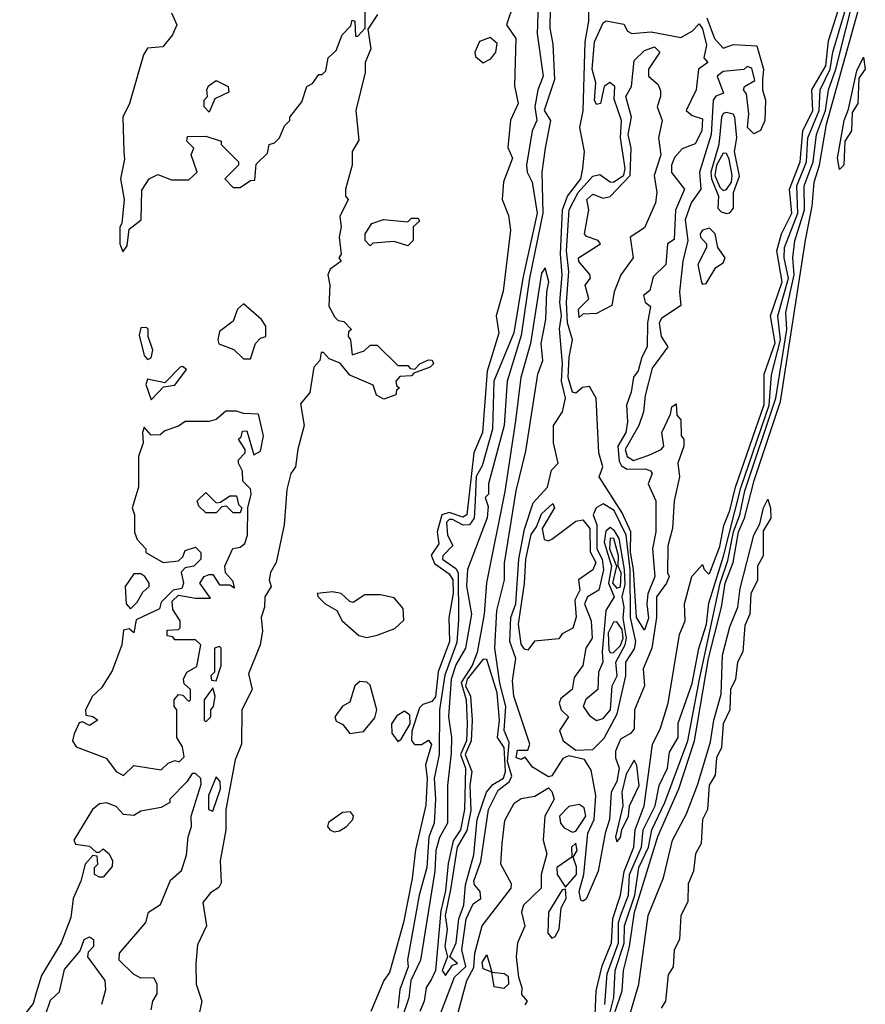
# Model space of a CAD drawing. Extents: x 2889633 to 3052318, y 540750 to 918690.
# Tile 93 of 256: x 3044042 to 3046510, y 612826 to 615700. Entities that reach past the tile are written whole.
import ezdxf

# ---------------------------------------------------------------- set-up
doc = ezdxf.new("R2010")
doc.units = 0

msp = doc.modelspace()

# ---------------------------------------------------------------- linework, layer by layer
at = {"layer": '0CON02XD'}
for points in [[(3045592, 615845), (3045589.2, 615675), (3045598.3, 615628.3), (3045602.5, 615525), (3045572.5, 615435), (3045590.8, 615405), (3045575.7, 615325), (3045565.7, 615255), (3045568.9, 615135), (3045530, 614945), (3045505, 614777.5), (3045464.2, 614645), (3045455.5, 614515), (3045410, 614345), (3045410, 614315), (3045400, 614305), (3045408.8, 614278.8), (3045405.8, 614245.8), (3045348.8, 614095), (3045346.1, 614046.1), (3045360, 613965), (3045342.9, 613865), (3045315, 613816.7), (3045301.5, 613775), (3045292.9, 613665), (3045302, 613605), (3045301.3, 613558.7), (3045290.8, 613465), (3045290, 613355), (3045267.3, 613312.7), (3045256.7, 613275), (3045253.3, 613215), (3045211.9, 612955), (3045183.1, 612895), (3045177.5, 612845), (3045156.9, 612785)], [(3045721.4, 612795), (3045724.2, 612865), (3045741.5, 612938.5), (3045769.4, 613005), (3045773.4, 613076.6), (3045795.5, 613144.5), (3045806, 613214), (3045834.4, 613285), (3045837.8, 613335), (3045864.3, 613405.7), (3045877.5, 613497.5), (3045889.2, 613585), (3045911.4, 613628.6), (3045934.6, 613705), (3045967.5, 613905), (3045984.4, 613945), (3045982, 613995), (3046003.8, 614075), (3046035, 614110), (3046040, 614095), (3046052.5, 614082.5), (3046056.2, 614085), (3046085, 614162.5), (3046096.7, 614223.3), (3046115, 614266.7), (3046131.1, 614335), (3046215, 614576.7), (3046214.4, 614665), (3046246.9, 614756.9), (3046233.3, 614835), (3046267.7, 614935), (3046251.4, 615025), (3046265.5, 615075), (3046295.4, 615135), (3046288.5, 615205), (3046319.5, 615285), (3046327.8, 615375), (3046356.5, 615435), (3046354.3, 615495), (3046394.5, 615565), (3046402.5, 615637.5), (3046474.5, 615865)], [(3045750, 612825), (3045756.5, 612915), (3045789.6, 613005), (3045790, 613065), (3045798.2, 613091.8), (3045818.5, 613145), (3045821.5, 613205), (3045856.7, 613285), (3045861.9, 613335), (3045896.9, 613405), (3045908, 613465), (3045932.5, 613515), (3045938.3, 613561.7), (3045963.3, 613605), (3045963.9, 613646.1), (3046005, 613762.5), (3046024.3, 613864.3), (3046046.2, 613935), (3046053.7, 613996.3), (3046096.5, 614133.5), (3046146.9, 614333.1), (3046229.3, 614575), (3046236.6, 614663.4), (3046245, 614696.7), (3046262.5, 614765), (3046254.5, 614835), (3046285.4, 614945), (3046273.5, 615005), (3046274.5, 615035), (3046312.9, 615135), (3046310.5, 615215), (3046338.2, 615285), (3046342.5, 615355), (3046375.4, 615435), (3046378.1, 615495), (3046407.9, 615555), (3046415.4, 615605), (3046489.6, 615855)], [(3045751.2, 612748.8), (3045775.6, 612845.6), (3045779.4, 612925), (3045806, 613004), (3045807.5, 613055), (3045837.1, 613145), (3045849.4, 613225), (3045877.5, 613285), (3045886.9, 613335), (3045924.4, 613415), (3045992.2, 613595), (3046026.2, 613775), (3046086.1, 614055), (3046108.8, 614121.2), (3046125.3, 614205), (3046143.8, 614255), (3046158.8, 614325), (3046248.9, 614595), (3046281.2, 614795), (3046277.8, 614845), (3046302.1, 614955), (3046298.6, 615005), (3046304.2, 615054.2), (3046332.5, 615145), (3046331.9, 615215), (3046357.8, 615285), (3046367.8, 615365), (3046393.6, 615435), (3046402.2, 615495), (3046423.8, 615555), (3046484.6, 615795)], [(3044485, 615720), (3044500, 615685), (3044487.5, 615655), (3044459.5, 615620.4), (3044415, 615616.2), (3044403.4, 615596.6), (3044362, 615455), (3044342.9, 615415), (3044345.8, 615314.2), (3044347.3, 615292.7), (3044336.2, 615235), (3044346.7, 615175), (3044340, 615105), (3044334.1, 615094.1), (3044334, 615045), (3044342.5, 615022.5), (3044355, 615040), (3044361.7, 615088.3), (3044396.7, 615115), (3044398.3, 615201.7), (3044420, 615235), (3044445, 615247.5), (3044485, 615232.5), (3044535, 615232.5), (3044560, 615255), (3044542.5, 615305), (3044550, 615325), (3044530, 615345), (3044531.7, 615358.3), (3044585, 615360), (3044630, 615345), (3044630, 615335), (3044680, 615285), (3044680, 615275), (3044640, 615235), (3044665, 615210), (3044685, 615210), (3044715, 615230), (3044728.3, 615231.7), (3044731.7, 615278.3), (3044765, 615310), (3044770, 615335), (3044785, 615340), (3044800, 615355), (3044815, 615390), (3044830, 615405), (3044830, 615415), (3044865, 615460), (3044880, 615505), (3044896.4, 615513.6), (3044915, 615540), (3044925, 615540), (3044935, 615550), (3044941.7, 615588.3), (3044965, 615610), (3044982.5, 615655), (3045008.3, 615681.7), (3045011.7, 615698.3), (3045020, 615695), (3045021.7, 615651.7), (3045028.3, 615651.7), (3045050, 615675), (3045050, 615755)], [(3045556, 615775), (3045551.7, 615658.3), (3045570, 615535), (3045554.2, 615495), (3045545.6, 615445), (3045551.2, 615405), (3045537.5, 615375), (3045521.2, 615275), (3045523.3, 615255), (3045537.5, 615225), (3045552.2, 615135), (3045510, 614945), (3045484.2, 614785.8), (3045425.8, 614645), (3045421.4, 614505), (3045392.1, 614397.9), (3045374, 614366), (3045371.2, 614295), (3045368.6, 614245), (3045355, 614225.8), (3045335.9, 614224.1), (3045305, 614240.5), (3045295, 614240.6), (3045287.8, 614232.2), (3045290.6, 614195), (3045306.2, 614165), (3045276.7, 614135), (3045276.2, 614125), (3045315, 614098), (3045321.9, 614085), (3045323, 613947), (3045317.6, 613882.4), (3045283, 613787), (3045267.1, 613685), (3045265.8, 613555), (3045251.1, 613485), (3045255.8, 613425), (3045251.2, 613355), (3045236, 613315), (3045230, 613225), (3045207.5, 613145), (3045173.8, 612956.2), (3045175.7, 612935), (3045150.9, 612869.1), (3045145.5, 612815)], [(3045695, 613133.3), (3045685, 613126.7), (3045680, 613130), (3045674.5, 613155), (3045688.5, 613205), (3045699.6, 613325), (3045718.2, 613365), (3045723.1, 613435), (3045709.6, 613509.6), (3045690, 613540), (3045645, 613550.8), (3045627.1, 613542.9), (3045595, 613492.5), (3045585, 613490), (3045538.3, 613518.3), (3045517, 613547), (3045505, 613540), (3045490.8, 613545), (3045495, 613568), (3045525, 613567.5), (3045531.2, 613585), (3045483.9, 613725), (3045479.7, 613770.3), (3045490, 613835), (3045471.9, 613885), (3045475.5, 613954.5), (3045490, 613995), (3045498.2, 614125), (3045515, 614212.5), (3045540.9, 614289.1), (3045582, 614335), (3045594, 614385), (3045613.3, 614405), (3045600, 614465), (3045600, 614515), (3045625.8, 614555), (3045634.6, 614595), (3045622.9, 614645), (3045626.2, 614695), (3045617.1, 614797.1), (3045623.6, 614835), (3045618.5, 614875), (3045625.4, 614955), (3045620.4, 615015), (3045626.4, 615145), (3045640.6, 615185), (3045679.2, 615235), (3045685.7, 615265), (3045690, 615315), (3045677.1, 615385), (3045686.8, 615433.2), (3045692.2, 615635), (3045703.1, 615695), (3045702.9, 615775)], [(3045483.3, 615745), (3045462.5, 615685), (3045490, 615645), (3045486.4, 615506.4), (3045496.7, 615455), (3045473.9, 615406.1), (3045466.4, 615326.4), (3045480, 615295), (3045454.1, 615225.9), (3045450, 615175), (3045468.3, 615128.3), (3045474.2, 615085), (3045453, 614907), (3045432.5, 614835), (3045440, 614785), (3045406.6, 614673.4), (3045392.9, 614495), (3045367.5, 614435), (3045346.9, 614255), (3045335, 614247.5), (3045295, 614261.1), (3045274, 614255), (3045260, 614205), (3045265, 614170), (3045242.9, 614137.1), (3045252.7, 614112.7), (3045295, 614082.5), (3045306.4, 614065), (3045307.3, 614025), (3045293.9, 613953.9), (3045296.7, 613885), (3045263.2, 613796.8), (3045255, 613723.3), (3045245, 613710), (3045218.6, 613701.4), (3045208.8, 613691.2), (3045186.8, 613623.2), (3045185.8, 613595.8), (3045194.2, 613584.2), (3045215, 613584.2), (3045235, 613596.7), (3045243.8, 613583.8), (3045225.8, 613525), (3045231.1, 613485), (3045227.3, 613407.3), (3045197, 613277), (3045187.1, 613192.9), (3045161.9, 613065), (3045129.6, 612950.4), (3045120.7, 612919.3), (3045104.2, 612895.8), (3045066.7, 612805)], [(3045779.6, 612805), (3045800, 612865), (3045804.5, 612925), (3045821.8, 612995), (3045836.4, 613095), (3045904.6, 613315.4), (3045965.5, 613455), (3046011.8, 613595), (3046052.3, 613835), (3046090, 613985), (3046101.2, 614055), (3046123.8, 614115), (3046139.6, 614205), (3046157.3, 614245), (3046185.5, 614355), (3046262.1, 614585), (3046335.8, 615055.8), (3046354.5, 615155), (3046360.6, 615225), (3046376.5, 615275), (3046396.7, 615395), (3046489.5, 615725)], [(3045086.2, 615715), (3045058.3, 615671.7), (3045066.7, 615615), (3045050, 615575), (3045050, 615545), (3045023.3, 615435), (3045031.7, 615348.3), (3045012.5, 615315), (3045012.5, 615275), (3044992.5, 615205), (3044992.5, 615185), (3045000, 615175), (3044976.2, 615125), (3044980, 615095), (3044973.8, 615065), (3044980, 615015), (3044973.3, 615005), (3044980, 614995), (3044948.3, 614971.7), (3044941.2, 614955), (3044946.7, 614925), (3044943.6, 614863.6), (3044961.7, 614831.7), (3044971.7, 614821.7), (3044988.3, 614818.3), (3045010, 614795), (3045001.7, 614788.3), (3045000, 614775), (3045007.5, 614765), (3045011.7, 614721.7), (3045047, 614733), (3045065, 614750), (3045085, 614750), (3045145, 614690), (3045175, 614690), (3045181.7, 614681.7), (3045195, 614680), (3045210, 614695), (3045235, 614706.7), (3045246.1, 614706.1), (3045250, 614695), (3045240, 614685), (3045191.7, 614668.3), (3045185, 614660), (3045151.7, 614658.3), (3045140, 614645), (3045141.7, 614631.7), (3045150, 614625), (3045141.7, 614618.3), (3045140, 614605), (3045105, 614592.5), (3045083.3, 614603.3), (3045073, 614633), (3045005, 614662.5), (3044976.7, 614696.7), (3044945, 614710), (3044928.3, 614728.3), (3044921.7, 614728.3), (3044917.5, 614705), (3044900, 614685), (3044888.6, 614611.4), (3044861.7, 614578.3), (3044872.5, 614515), (3044853.6, 614446.4), (3044846.7, 614395), (3044833.3, 614375), (3044821.7, 614328.3), (3044813.3, 614225), (3044790, 614115), (3044773.6, 614086.4)], [(3045865, 613917.5), (3045842.5, 613955), (3045833.7, 614095), (3045824.2, 614145.8), (3045825.7, 614205), (3045800, 614260), (3045733.3, 614365), (3045743.8, 614395), (3045732.5, 614435), (3045724.2, 614595), (3045705, 614628.8), (3045684.1, 614625.9), (3045665, 614610), (3045655, 614612.5), (3045643.1, 614655), (3045645.8, 614715), (3045655.5, 614765), (3045641.1, 614815), (3045638.1, 614875), (3045644.5, 614965), (3045637.8, 615025), (3045645.7, 615145), (3045671.9, 615195), (3045715, 615243.3), (3045735, 615247.5), (3045765, 615226.2), (3045775, 615225.8), (3045805, 615246), (3045808.9, 615265), (3045795.5, 615355), (3045798.6, 615405), (3045777.3, 615467.3), (3045778.8, 615505), (3045763.8, 615516.2), (3045747.5, 615505), (3045737.5, 615455), (3045725, 615452.5), (3045720, 615465), (3045723.8, 615515), (3045712.9, 615555), (3045719.2, 615635), (3045745, 615690), (3045753.3, 615696.7), (3045805, 615686.7), (3045816, 615666), (3045828.8, 615658.8), (3045885, 615664.4), (3045972, 615648), (3046005, 615666), (3046025, 615687.5), (3046035, 615672.5), (3046046, 615625), (3046038.3, 615588.3), (3046050, 615575), (3046023.3, 615555), (3046016.2, 615495), (3045987.5, 615435), (3046005, 615420), (3046035, 615410), (3046032.5, 615375), (3046013, 615337), (3045975, 615322.5), (3045953, 615297), (3045944.2, 615275), (3045944, 615254), (3045982.5, 615205), (3045956.2, 615143.8), (3045951.7, 615058.3), (3045932.5, 615045), (3045927.5, 614985), (3045891.2, 614948.8), (3045880.7, 614909.3), (3045862.5, 614895), (3045867.5, 614875), (3045883, 614863), (3045873.8, 614815), (3045873.3, 614745), (3045857.5, 614715), (3045846.7, 614675), (3045833.6, 614656.4), (3045827, 614613), (3045813.3, 614575), (3045816.1, 614526.1), (3045810.8, 614495), (3045788.1, 614455), (3045791.3, 614411.3), (3045797.9, 614397.9), (3045815, 614387.5), (3045868.8, 614388.8), (3045883, 614383), (3045887.5, 614375), (3045876.2, 614345), (3045898.8, 614295), (3045898.8, 614205), (3045888.8, 614155), (3045895.6, 614075), (3045875.6, 614024.4), (3045872, 613995), (3045876.8, 613953.2), (3045865, 613917.5)], [(3046047.5, 615705), (3046070, 615645), (3046095, 615616.7), (3046125, 615626.7), (3046193, 615623), (3046213.3, 615555), (3046210, 615525)], [(3045395, 615573.8), (3045416.7, 615585), (3045431.2, 615605), (3045435, 615630), (3045415, 615647.5), (3045384, 615636), (3045370, 615605), (3045371.7, 615591.7), (3045395, 615573.8)], [(3045675, 614830), (3045672.5, 614855), (3045703.3, 614885), (3045692.5, 614925), (3045707.5, 614945), (3045706.1, 614956.1), (3045673.9, 614993.9), (3045672.5, 615005), (3045736.7, 615045), (3045730, 615055), (3045696.4, 615066.4), (3045690, 615075), (3045702.5, 615145), (3045697.5, 615175), (3045715, 615190), (3045745, 615178.8), (3045765, 615183.3), (3045823.3, 615245), (3045826.2, 615325), (3045817.5, 615365), (3045828, 615415), (3045811.2, 615475), (3045827.5, 615505), (3045835, 615580), (3045865, 615610), (3045895, 615620), (3045910, 615605), (3045877.5, 615555), (3045877.5, 615535), (3045905, 615510), (3045911.7, 615491.7), (3045912.5, 615475), (3045902.5, 615445), (3045916.7, 615405), (3045906.7, 615355), (3045913.3, 615305), (3045894, 615245), (3045901.2, 615195), (3045898, 615165), (3045865, 615092.5), (3045823.3, 615065), (3045832.5, 615005), (3045796.7, 614955), (3045776.7, 614905), (3045770, 614865), (3045725, 614842.5), (3045685, 614840), (3045675, 614830)], [(3046435, 615262.5), (3046428.8, 615295), (3046448, 615405), (3046461.2, 615438.8), (3046485, 615550), (3046505, 615590), (3046510, 615555), (3046490.7, 615529.3), (3046488.6, 615455), (3046471.7, 615428.3), (3046470, 615375), (3046450, 615345), (3046447.5, 615275), (3046435, 615262.5)], [(3046210, 615525), (3046210, 615495), (3046218.6, 615465), (3046217.1, 615405), (3046203.9, 615376.1), (3046185, 615366.7), (3046166, 615385), (3046170, 615425), (3046163, 615483), (3046154, 615495), (3046157.5, 615505), (3046187.5, 615522.5), (3046178.3, 615558.3), (3046165, 615562.5), (3046155.7, 615554.3), (3046095, 615548.1), (3046078, 615535), (3046096.2, 615485), (3046073.3, 615476.7), (3046065.5, 615465), (3046059.6, 615365), (3046025.6, 615255), (3046030, 615205), (3046001.9, 615165), (3045984.2, 615115), (3045992.2, 615055), (3045976.9, 614995), (3045967.5, 614905), (3045971.2, 614865), (3045915, 614828), (3045908, 614815), (3045914, 614775), (3045933.8, 614745), (3045887.4, 614682.6), (3045867.3, 614602.7), (3045862.9, 614555), (3045849.2, 614515), (3045809.4, 614445), (3045814.6, 614424.6), (3045833.4, 614413.4), (3045878.3, 614428.3), (3045914.4, 614445.6), (3045922, 614455), (3045916.2, 614495), (3045941.7, 614548.3), (3045945, 614570), (3045958.3, 614578.3), (3045960, 614545), (3045971.7, 614531.7), (3045972.5, 614485), (3045980, 614475), (3045980, 614455), (3045962.5, 614405), (3045967.5, 614365), (3045952.5, 614295), (3045947.5, 614215), (3045933.6, 614163.6), (3045932.5, 614085), (3045937.5, 614075), (3045930, 614055), (3045900.8, 614015), (3045900.6, 613955), (3045887.3, 613865), (3045861.1, 613805), (3045865.5, 613755), (3045836.5, 613685), (3045835, 613630), (3045825, 613616.7), (3045795, 613600), (3045780.5, 613565), (3045780.6, 613545), (3045791.8, 613515), (3045785, 613476.2), (3045768.5, 613445), (3045763.6, 613365), (3045750.4, 613325), (3045730.4, 613215), (3045695, 613133.3)], [(3044595, 615430), (3044580, 615445), (3044580, 615465), (3044590, 615475), (3044587.5, 615495), (3044593, 615507), (3044615, 615522.5), (3044650, 615505), (3044651.7, 615488.3), (3044611.7, 615468.3), (3044595, 615430)], [(3046105, 615134.4), (3046115, 615136), (3046125, 615150), (3046125.4, 615195), (3046142.9, 615242.9), (3046127.8, 615315), (3046135.4, 615355), (3046128.9, 615415), (3046124.2, 615424.2), (3046105, 615429.2), (3046095, 615426.2), (3046090.5, 615415), (3046082.9, 615335), (3046059.4, 615255), (3046060.9, 615235), (3046081.8, 615185), (3046080, 615150), (3046088.9, 615138.9), (3046105, 615134.4)], [(3046095, 615201.4), (3046105, 615204), (3046119.1, 615225), (3046121.2, 615245), (3046112.3, 615292.3), (3046105, 615308.8), (3046095, 615310), (3046075.4, 615275), (3046071.2, 615245), (3046085, 615210.5), (3046095, 615201.4)], [(3045175, 615040), (3045135, 615052.5), (3045072.5, 615047.5), (3045065, 615040), (3045050, 615055), (3045050, 615075), (3045070, 615105), (3045103.6, 615116.4), (3045175, 615110), (3045185, 615120), (3045205, 615120), (3045208.3, 615111.7), (3045190, 615095), (3045190, 615055), (3045175, 615040)], [(3046035, 614927.5), (3046045, 614930), (3046074.1, 614975.9), (3046095, 614990), (3046100.8, 615005), (3046079.2, 615035), (3046071.9, 615075), (3046055, 615090.8), (3046035, 615085.6), (3046027.5, 615075), (3046028.6, 615065), (3046046, 615045), (3046046, 615035), (3046020.8, 614985), (3046032.3, 614932.3), (3046035, 614927.5)], [(3045237.8, 612715), (3045310.5, 612905), (3045344, 612936), (3045332.2, 612985), (3045344.5, 613075), (3045365, 613118.8), (3045387.5, 613135), (3045385.8, 613155), (3045368.8, 613175), (3045367.5, 613185), (3045387.6, 613242.4), (3045410.5, 613395), (3045438.7, 613451.3), (3045470.6, 613475), (3045478.5, 613491.5), (3045465.3, 613535), (3045470, 613590), (3045455.7, 613625), (3045460.9, 613695), (3045443.4, 613763.4), (3045428.5, 613865), (3045434.4, 613975), (3045456.4, 614065), (3045456.4, 614113.6), (3045490.6, 614325), (3045519.3, 614440.7), (3045554.5, 614665), (3045568.5, 614705), (3045564.2, 614755), (3045577.8, 614825), (3045580, 614905), (3045586.7, 614935), (3045575.8, 614975.8), (3045565, 614960), (3045532.5, 614755), (3045504.7, 614655.3), (3045488.5, 614528.5), (3045457.4, 614322.6), (3045403.9, 614056.1), (3045397.5, 613965), (3045377.3, 613852.7), (3045362.9, 613815), (3045330.3, 613765), (3045344.6, 613715), (3045347.7, 613645), (3045346, 613595), (3045328.4, 613555), (3045342.5, 613515), (3045340, 613395), (3045328.8, 613335), (3045307.3, 613302.7), (3045292.7, 613237.3), (3045285, 613157.5), (3045271.4, 613098.6), (3045255.4, 612924.6), (3045242.9, 612897.1), (3045228.2, 612875), (3045222.5, 612835), (3045210, 612805)], [(3044715, 614710), (3044730, 614755), (3044745, 614770), (3044760, 614775), (3044760, 614805), (3044747.5, 614825), (3044695, 614870), (3044677.5, 614855), (3044665, 614820), (3044625, 614790), (3044620, 614765), (3044623.3, 614753.3), (3044667, 614737), (3044695, 614710), (3044715, 614710)], [(3044415, 614707.5), (3044425, 614712.5), (3044430, 614735), (3044416.7, 614775), (3044416.4, 614796.4), (3044411.7, 614801.7), (3044395, 614800), (3044390.7, 614779.3), (3044405, 614720), (3044415, 614707.5)], [(3044425, 614590), (3044461.7, 614628.3), (3044495, 614632.5), (3044528.3, 614678.3), (3044517, 614687), (3044510, 614685), (3044465, 614640), (3044415, 614650), (3044410, 614635), (3044425, 614590)], [(3044345, 613493.8), (3044375, 613523.3), (3044455, 613510), (3044475, 613530), (3044495, 613537.5), (3044506.7, 613533.3), (3044521.7, 613548.3), (3044517, 613577), (3044500, 613605), (3044500, 613685), (3044492.5, 613695), (3044492.5, 613715), (3044505, 613730), (3044518.3, 613728.3), (3044535, 613710), (3044540, 613715), (3044540, 613745), (3044521.7, 613761.7), (3044520, 613775), (3044530, 613795), (3044558.3, 613811.7), (3044570, 613875), (3044555, 613890), (3044495, 613890), (3044488.3, 613898.3), (3044471.7, 613901.7), (3044471.7, 613918.3), (3044505, 613920), (3044510, 613925), (3044510, 613945), (3044488.3, 613978.3), (3044487, 614003), (3044505, 614020), (3044555, 614011.2), (3044598.3, 614011.7), (3044567.5, 614055), (3044580, 614075), (3044595, 614080), (3044605, 614080), (3044625, 614050), (3044655, 614050), (3044668.3, 614041.7), (3044665, 614060), (3044642.5, 614085), (3044640, 614105), (3044663.6, 614156.4), (3044685, 614160), (3044698.8, 614171.2), (3044706.7, 614195), (3044707.5, 614275), (3044717.5, 614315), (3044715, 614330), (3044693, 614353), (3044691.7, 614381.7), (3044680, 614405), (3044680, 614415), (3044700, 614435), (3044700, 614445), (3044680, 614475), (3044688.3, 614481.7), (3044691.7, 614498.3), (3044705, 614500), (3044725, 614430), (3044745, 614440), (3044753.3, 614485), (3044738.3, 614548.3), (3044695, 614550), (3044675, 614557.5), (3044643, 614557), (3044615, 614532.5), (3044595, 614526.7), (3044525, 614526.7), (3044505, 614513.3), (3044465, 614500), (3044451.7, 614488.3), (3044425, 614487.5), (3044405, 614510), (3044400, 614495), (3044402.5, 614465), (3044388, 614425), (3044388, 614335), (3044370, 614275), (3044376.7, 614255), (3044376.4, 614203.6), (3044385, 614182.5), (3044410, 614155), (3044410, 614145), (3044460, 614115), (3044505, 614120), (3044518.3, 614131.7), (3044525, 614150), (3044555, 614160), (3044570, 614145), (3044570, 614125), (3044550, 614105), (3044525, 614100), (3044513, 614087), (3044520, 614055), (3044515, 614040), (3044490, 614035), (3044455, 614000), (3044450, 613980), (3044381.7, 613948.3), (3044375, 613910), (3044361.7, 613921.7), (3044345, 613917.5), (3044340, 613875), (3044311.2, 613798.8), (3044280, 613750), (3044253.8, 613725), (3044233.8, 613685), (3044235, 613670), (3044255, 613666.2), (3044270, 613655), (3044245, 613640), (3044225, 613650), (3044215, 613647.5), (3044200.6, 613615), (3044195.8, 613595), (3044207, 613577), (3044294.3, 613544.3), (3044324.5, 613504.5), (3044345, 613493.8)], [(3044685, 614260), (3044665, 614260), (3044645, 614280), (3044631.7, 614278.3), (3044615, 614260), (3044585, 614260), (3044565, 614280), (3044560, 614295), (3044585, 614320), (3044615, 614290), (3044628.3, 614291.7), (3044655, 614310), (3044675, 614310), (3044680, 614285), (3044690, 614275), (3044685, 614260)], [(3045525, 613860), (3045515, 613862.5), (3045505, 613877.5), (3045497.5, 613935), (3045515.6, 614054.4), (3045518.6, 614125), (3045535, 614196.7), (3045550.7, 614219.3), (3045565, 614257.5), (3045597.5, 614287.5), (3045602.5, 614275), (3045566.7, 614215), (3045572.5, 614182.5), (3045585, 614178.8), (3045595, 614183.8), (3045665, 614236), (3045685, 614240), (3045705.6, 614215), (3045707, 614147), (3045723.8, 614115), (3045715, 614093.8), (3045672.5, 614065), (3045676.7, 614035), (3045662, 614005), (3045666.1, 613956.1), (3045656.4, 613923.6), (3045625, 613907.5), (3045615, 613892.5), (3045544.3, 613885.7), (3045525, 613860)], [(3045665, 613568), (3045715, 613570), (3045747.7, 613602.3), (3045785.9, 613674.1), (3045811.3, 613785), (3045811.2, 613825), (3045836.7, 613863.3), (3045840, 613885), (3045824.2, 613955), (3045823.7, 614093.7), (3045812.2, 614195), (3045776.9, 614266.9), (3045745, 614286.9), (3045724.6, 614275.4), (3045715.6, 614255), (3045726.4, 614225), (3045726.8, 614155), (3045741.5, 614125), (3045745.8, 614094.2), (3045732, 614035), (3045699.2, 614015), (3045690, 613995), (3045710, 613945), (3045712.5, 613895), (3045694.2, 613865), (3045685.7, 613815), (3045660.3, 613779.7), (3045654, 613745), (3045621.4, 613718.6), (3045616.2, 613705), (3045622.5, 613685), (3045643.3, 613665), (3045617.5, 613625), (3045628, 613595), (3045665, 613568)], [(3045811.4, 612755), (3045849.2, 612885), (3045875.8, 613085), (3045920.6, 613195), (3045947.5, 613305), (3045987.9, 613382.1), (3046021.4, 613468.6), (3046058.3, 613591.7), (3046068, 613655), (3046088.8, 613731.2), (3046093.1, 613845), (3046115, 613927.5), (3046138, 613985), (3046145, 614040), (3046184.2, 614195), (3046201.7, 614228.3), (3046212.5, 614275), (3046225, 614300), (3046233.6, 614273.6), (3046234, 614245), (3046212.3, 614207.7), (3046211.4, 614135), (3046195.7, 614105), (3046195, 614062.5), (3046175.6, 614025), (3046172.9, 613965), (3046158.1, 613931.9), (3046152.5, 613855), (3046136.9, 613825), (3046131.4, 613775), (3046116.9, 613745), (3046114.2, 613685), (3046095.5, 613645), (3046090, 613575), (3046075.6, 613545), (3046072, 613495), (3046054.3, 613465.7), (3046049.2, 613395), (3046034.3, 613365.7), (3046030.8, 613295), (3046014, 613265), (3046008.6, 613215), (3045992.7, 613177.3), (3045992, 613125), (3045971.4, 613085), (3045967.5, 613015), (3045952, 612985), (3045949.2, 612935), (3045935, 612912.5), (3045927.1, 612835), (3045913.8, 612815)], [(3045725, 613654.3), (3045745, 613660.5), (3045766.6, 613685), (3045770.6, 613755), (3045785.9, 613785), (3045781.5, 613825), (3045809.1, 613875), (3045813.3, 613895), (3045802.9, 613952.9), (3045805.7, 613985), (3045800.5, 614015), (3045808.6, 614051.4), (3045807.2, 614095), (3045791.2, 614185), (3045778.3, 614208.3), (3045765, 614217.1), (3045753, 614207), (3045748.2, 614175), (3045768.9, 614105), (3045760.7, 614055), (3045777.1, 614015), (3045752.9, 613975), (3045741.5, 613855), (3045744.3, 613825), (3045731.4, 613795), (3045728.8, 613745), (3045694, 613716), (3045686.9, 613695), (3045705, 613669.2), (3045725, 613654.3)], [(3045785, 614040.5), (3045795, 614044.3), (3045797.8, 614085), (3045788.8, 614105), (3045789.6, 614135), (3045775.5, 614185), (3045765, 614186), (3045763.3, 614155), (3045783.5, 614105), (3045772.2, 614055), (3045785, 614040.5)], [(3044773.6, 614086.4), (3044770, 614065), (3044776, 614045), (3044757.5, 614015), (3044756.7, 613985), (3044746.7, 613955), (3044750, 613915), (3044743.3, 613875), (3044709.3, 613790.7), (3044720, 613745), (3044690, 613685), (3044688.8, 613585), (3044670.7, 613539.3), (3044643.3, 613395), (3044643.8, 613335), (3044626.7, 613245), (3044629.3, 613180.7), (3044623, 613167), (3044598.3, 613151.7), (3044576.7, 613123.3), (3044586.7, 613055), (3044560.7, 612999.3), (3044556.2, 612945), (3044556.7, 612885), (3044573.3, 612835), (3044562.5, 612785)], [(3044365, 613980), (3044385, 614000), (3044400.7, 614029.3), (3044420, 614045), (3044420, 614055), (3044406.7, 614075), (3044395, 614082.5), (3044375, 614082.5), (3044350, 614045), (3044352.5, 613995), (3044365, 613980)], [(3045055, 613896.7), (3045085, 613903.3), (3045136.8, 613923.2), (3045163.3, 613946.7), (3045160.9, 613980.9), (3045135, 614012.5), (3045095, 614021.2), (3045049.3, 614020.7), (3045015, 613998.8), (3045005, 614001.2), (3044980, 614025), (3044955, 614030), (3044910, 614025), (3044912.5, 614015), (3044933.3, 613995), (3044967.5, 613975), (3044982.5, 613945), (3045032, 613902), (3045055, 613896.7)], [(3045765, 613852), (3045775, 613852.9), (3045795, 613873.5), (3045803.5, 613895), (3045799.9, 613919.9), (3045785, 613942), (3045775, 613941.2), (3045759.8, 613910.2), (3045760.9, 613860.9), (3045765, 613852)], [(3044615, 613770), (3044630, 613815), (3044630, 613865), (3044625, 613870), (3044610, 613865), (3044610, 613795), (3044600, 613785), (3044601.7, 613771.7), (3044615, 613770)], [(3045285, 612910), (3045305, 612940), (3045320, 612945), (3045297.5, 612965), (3045315.5, 613005), (3045323.1, 613075), (3045337.8, 613115), (3045342.5, 613175), (3045367.4, 613262.6), (3045377.5, 613365), (3045404, 613445), (3045422.5, 613467.5), (3045453.6, 613486.4), (3045460, 613505), (3045455.4, 613575), (3045436.7, 613605), (3045442.2, 613655), (3045435.4, 613735), (3045405, 613832.5), (3045395, 613833.3), (3045347.5, 613775), (3045343.3, 613755), (3045357.1, 613725), (3045362.9, 613655), (3045359.6, 613595), (3045342.3, 613555), (3045361.5, 613505), (3045355.6, 613465), (3045358.3, 613391.7), (3045346.9, 613333.1), (3045318.5, 613285), (3045298.9, 613161.1), (3045283.9, 613085), (3045289.4, 613045), (3045283.1, 612995), (3045290, 612965), (3045274.5, 612925), (3045285, 612910)], [(3044585, 613650), (3044600, 613665), (3044600, 613685), (3044607.5, 613695), (3044612.5, 613725), (3044605, 613750), (3044580, 613715), (3044580, 613655), (3044585, 613650)], [(3045005, 613616.7), (3045045, 613622.5), (3045078.1, 613661.9), (3045084.2, 613685), (3045065, 613757.5), (3045055, 613766.2), (3045035, 613768), (3045020, 613755), (3045005, 613707.5), (3044983.6, 613696.4), (3044961.2, 613665), (3044965, 613652.5), (3044985, 613642.5), (3045005, 613616.7)], [(3045145, 613593.3), (3045155, 613600), (3045181.2, 613645), (3045180, 613670), (3045165, 613682), (3045142.4, 613667.6), (3045127.1, 613645), (3045127.5, 613617.5), (3045145, 613593.3)], [(3045785, 613300), (3045795, 613312.5), (3045799.2, 613335), (3045818.8, 613375), (3045822, 613405), (3045849.5, 613465), (3045842.7, 613522.7), (3045835, 613538.8), (3045811.9, 613498.1), (3045799.1, 613445), (3045801.9, 613405), (3045780.8, 613315), (3045785, 613300)], [(3044425, 612810), (3044430, 612835), (3044443, 612857), (3044443.3, 612885), (3044433.6, 612903.6), (3044395, 612902.5), (3044373.6, 612913.6), (3044332.5, 612955), (3044333.3, 612975), (3044410, 613065), (3044417.5, 613095), (3044453, 613117), (3044481.7, 613188.3), (3044513.9, 613216.1), (3044528.3, 613261.7), (3044533.8, 613315), (3044543.3, 613345), (3044542.5, 613375), (3044571.7, 613468.3), (3044570, 613485), (3044555, 613500), (3044545, 613500), (3044530, 613475), (3044480, 613425), (3044480, 613415), (3044455, 613400), (3044395, 613390), (3044375, 613377.5), (3044345, 613380), (3044323, 613403), (3044295, 613413.8), (3044275, 613410.8), (3044254.2, 613395), (3044200, 613305), (3044205, 613293.8), (3044245, 613287.5), (3044265, 613270), (3044275, 613270), (3044285, 613280), (3044302.5, 613265), (3044312.5, 613245), (3044311.7, 613228.3), (3044285, 613197.5), (3044275, 613197.5), (3044260, 613205), (3044260, 613225), (3044270, 613235), (3044268.3, 613258.3), (3044255, 613260), (3044232.5, 613235), (3044220, 613185), (3044198, 613135), (3044190.5, 613079.6), (3044162.5, 613005), (3044105, 612910), (3044089.3, 612859.3), (3044081.2, 612828.8), (3044041.7, 612778.3)], [(3044605, 613390), (3044627.5, 613455), (3044626.4, 613476.4), (3044615, 613490), (3044592.5, 613435), (3044592.5, 613395), (3044605, 613390)], [(3045320, 612795), (3045346.7, 612895), (3045367, 612933), (3045370.5, 612975), (3045391.4, 613055), (3045476.2, 613165), (3045477.7, 613177.7), (3045445.8, 613235), (3045450, 613295), (3045457.7, 613362.3), (3045485, 613413.3), (3045505, 613426.7), (3045545, 613433.3), (3045585, 613457.5), (3045595, 613447.5), (3045602, 613425), (3045574.3, 613375), (3045569.2, 613305), (3045580.8, 613265), (3045563.8, 613205), (3045563.8, 613165), (3045512.5, 613115), (3045506.9, 613095), (3045515.8, 613054.2), (3045494.3, 613005), (3045491.2, 612965), (3045498.1, 612905), (3045507.5, 612875), (3045506.7, 612855), (3045522.5, 612835), (3045515.8, 612824.2)], [(3045655, 613328), (3045665, 613331.2), (3045694.6, 613375), (3045689.2, 613399.2), (3045675, 613409.5), (3045645, 613403.5), (3045617.8, 613375), (3045620.5, 613355), (3045630.8, 613340.8), (3045655, 613328)], [(3044959.5, 613329.6), (3044975, 613332.5), (3044995.6, 613344.5), (3045013.8, 613365), (3045015.8, 613375.8), (3045007.5, 613387.5), (3044984.3, 613385.7), (3044943, 613357), (3044940, 613345), (3044946.7, 613335), (3044959.5, 613329.6)], [(3045635, 613167.5), (3045666.8, 613205), (3045667.1, 613227.1), (3045657.5, 613255), (3045669.4, 613275), (3045665, 613296.7), (3045651.9, 613285), (3045653.8, 613255), (3045609.5, 613225), (3045610.9, 613205), (3045635, 613167.5)], [(3045595, 613018.8), (3045605, 613024), (3045616.5, 613045), (3045622.6, 613107.4), (3045636.7, 613135), (3045635, 613162.5), (3045625, 613160), (3045585.6, 613095), (3045583.6, 613033.6), (3045595, 613018.8)], [(3044116.7, 612795), (3044131.7, 612838.3), (3044158, 612862), (3044172, 612928), (3044218.3, 612981.7), (3044230, 613015), (3044245, 613022.5), (3044257.5, 613015), (3044257.5, 612995), (3044241.7, 612978.3), (3044240, 612965), (3044290, 612895), (3044291.7, 612868.3), (3044280, 612825)], [(3045455, 612872.5), (3045427, 612877), (3045420, 612920), (3045395, 612930), (3045392, 612948), (3045405, 612970), (3045420, 612920), (3045456.1, 612916.1), (3045467.7, 612907.7), (3045468.8, 612885), (3045455, 612872.5)]]:
    msp.add_lwpolyline(points, dxfattribs=at)

doc.saveas('drawing.dxf')
